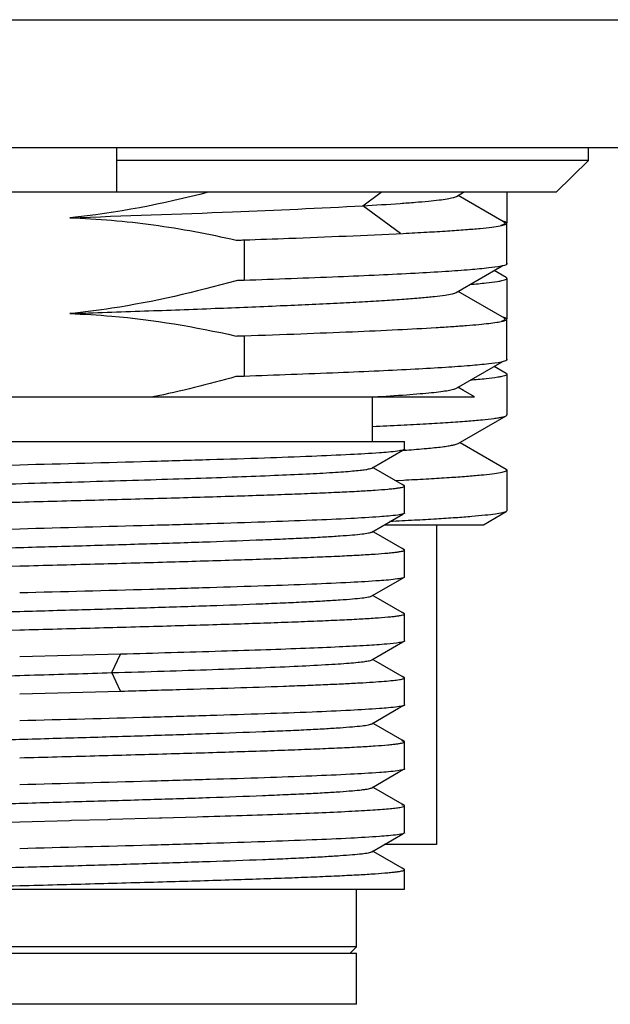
# Model space of a CAD drawing. Header units: millimetres. Extents: x 0 to 338, y -6 to 205.
# Tile 16 of 20: x 285.26 to 289.87, y 55.57 to 63.27. Entities that reach past the tile are written whole.
import ezdxf

# ---------------------------------------------------------------- set-up
doc = ezdxf.new("R2010")
doc.units = ezdxf.units.MM
doc.header["$LTSCALE"] = 23.1
doc.layers.add('00_COMPONENTS', color=7, linetype='CONTINUOUS')
doc.layers.add('10_ALL_CHAMFER', color=7, linetype='CONTINUOUS')

msp = doc.modelspace()

# ---------------------------------------------------------------- linework, layer by layer
at = {"layer": '00_COMPONENTS', "color": 7}
for p, q in [((286.0169, 62.2719), (286.0169, 61.9219)), ((289.704, 62.1719), (289.704, 62.2719)), ((289.704, 62.1719), (286.0169, 62.1719)), ((289.4502, 61.9219), (289.704, 62.1719)), ((289.4502, 61.9219), (281.0836, 61.9219)), ((288.6715, 61.8896), (288.7274, 61.9219)), ((289.0669, 61.9218), (289.0669, 61.6823)), ((289.0263, 61.6987), (288.6849, 61.8962)), ((289.0472, 61.6867), (289.0263, 61.6987)), ((289.0669, 61.3627), (289.0669, 61.6796)), ((287.0131, 61.5497), (287.0131, 61.2327)), ((288.6711, 61.1395), (289.0282, 61.346)), ((289.0612, 61.2552), (288.9662, 61.3101)), ((289.0669, 61.2486), (289.0669, 60.9317)), ((289.0469, 60.9368), (288.6845, 61.1464)), ((289.0669, 60.6126), (289.0669, 60.9296)), ((287.0131, 60.7997), (287.0131, 60.4827)), ((288.6716, 60.3897), (289.0284, 60.5961)), ((289.0612, 60.5052), (288.9662, 60.5601)), ((289.0669, 60.4985), (289.0669, 60.1817)), ((288.7276, 60.3715), (288.6838, 60.3968)), ((288.8134, 60.3219), (288.7276, 60.3715)), ((282.3594, 60.3219), (288.8134, 60.3219)), ((288.0169, 59.9719), (288.0169, 60.3219)), ((288.6854, 59.9578), (289.0613, 60.1752)), ((282.6583, 59.9719), (288.2669, 59.9719)), ((288.2669, 59.9132), (288.2669, 59.9719)), ((288.7024, 59.9622), (288.6977, 59.9649)), ((289.0613, 59.7546), (288.7024, 59.9622)), ((288.0105, 59.7654), (288.2529, 59.9056)), ((288.0443, 59.7537), (288.0172, 59.7693)), ((288.2474, 59.6363), (288.0443, 59.7537)), ((289.0669, 59.7481), (289.0669, 59.4317)), ((288.2591, 59.6689), (288.1972, 59.6658)), ((288.2606, 59.6287), (288.2474, 59.6363)), ((288.2775, 59.6698), (288.2591, 59.6689)), ((288.261, 59.6284), (288.2593, 59.6293)), ((288.2669, 59.4132), (288.2669, 59.6245)), ((288.0105, 59.2654), (288.2529, 59.4056)), ((288.8825, 59.3218), (289.0613, 59.4252)), ((288.1081, 59.3219), (288.8825, 59.3219)), ((288.5169, 59.3219), (288.5169, 56.8219)), ((288.0445, 59.2537), (288.0173, 59.2694)), ((288.2475, 59.1363), (288.0445, 59.2537)), ((288.2608, 59.1286), (288.2475, 59.1363)), ((288.2626, 59.1273), (288.2609, 59.1285)), ((288.2669, 58.9132), (288.2669, 59.1245)), ((288.0104, 58.7654), (288.2529, 58.9056)), ((288.0445, 58.7537), (288.0173, 58.7694)), ((288.2475, 58.6364), (288.0445, 58.7537)), ((288.2607, 58.6287), (288.2475, 58.6364)), ((288.2611, 58.6285), (288.2593, 58.6294)), ((288.2669, 58.4132), (288.2669, 58.6245)), ((288.0104, 58.2654), (288.2535, 58.4059)), ((286.0463, 58.3097), (285.2598, 58.2887)), ((286.0509, 58.3098), (286.0463, 58.3097)), ((288.0443, 58.2537), (288.0172, 58.2694)), ((288.2474, 58.1363), (288.0443, 58.2537)), ((288.2606, 58.1287), (288.2474, 58.1363)), ((288.2609, 58.1285), (288.2589, 58.1295)), ((288.2669, 57.9132), (288.2669, 58.1245)), ((285.2598, 58), (286.0509, 58.0211)), ((288.2206, 57.8869), (288.2528, 57.9055)), ((288.0103, 57.7654), (288.2206, 57.8869)), ((288.0437, 57.7541), (288.0172, 57.7694)), ((288.2475, 57.6363), (288.0437, 57.7541)), ((288.2606, 57.6287), (288.2475, 57.6363)), ((288.2669, 57.4132), (288.2669, 57.6245)), ((288.0104, 57.2654), (288.2206, 57.3869)), ((288.2206, 57.3869), (288.2528, 57.4055)), ((288.0438, 57.254), (288.0172, 57.2694)), ((288.2475, 57.1363), (288.0438, 57.254)), ((288.2607, 57.1287), (288.2475, 57.1363)), ((288.2669, 56.9132), (288.2669, 57.1245)), ((285.2598, 57), (285.6496, 57.0103)), ((285.6496, 57.0103), (285.6633, 57.0107)), ((285.6633, 57.0107), (285.9483, 57.0183)), ((285.9483, 57.0183), (285.9631, 57.0187)), ((285.9631, 57.0187), (285.9683, 57.0189)), ((285.9683, 57.0189), (286.3524, 57.0295)), ((286.3524, 57.0295), (286.3693, 57.0299)), ((286.3693, 57.0299), (286.6476, 57.038)), ((288.0105, 56.7654), (288.2529, 56.9056)), ((288.0438, 56.754), (288.0173, 56.7694)), ((288.2475, 56.6363), (288.0438, 56.754)), ((288.5169, 56.8219), (288.1081, 56.8219)), ((288.2608, 56.6286), (288.2475, 56.6363)), ((288.2625, 56.6274), (288.2609, 56.6286)), ((288.2669, 56.4719), (288.2669, 56.6245)), ((282.4221, 56.4719), (288.2669, 56.4719)), ((287.8919, 56.0219), (287.8919, 56.4719)), ((287.8919, 56.0219), (282.6419, 56.0219)), ((287.8419, 55.9719), (287.8919, 56.0219)), ((282.6419, 55.9719), (287.8918, 55.9719)), ((287.8919, 55.5719), (287.8919, 55.9719)), ((287.8918, 55.5719), (282.6419, 55.5719))]:
    msp.add_line(p, q, dxfattribs=at)
at = {"layer": '00_COMPONENTS', "color": 4}
for p, q in [((287.9419, 61.8172), (288.0842, 61.9219)), ((288.2361, 61.6005), (287.9418, 61.817)), ((285.9809, 58.1655), (286.0463, 58.3098)), ((286.0463, 58.3098), (286.0509, 58.3098)), ((286.0463, 58.0211), (285.9808, 58.1655)), ((286.0509, 58.0211), (286.0463, 58.0211))]:
    msp.add_line(p, q, dxfattribs=at)
at = {"layer": '00_COMPONENTS', "color": 7}
msp.add_arc((287.3967, 71.9156), 12.0422, 274.06239, 274.21416, dxfattribs=at)
for points in [[(286.7329, 61.9219), (286.3777, 61.8296), (286.0153, 61.7597), (285.6502, 61.723)], [(286.9491, 60.4809), (286.7351, 60.4198), (286.5189, 60.3659), (286.3007, 60.3219)]]:
    msp.add_open_spline(points, degree=3, dxfattribs=at)
for points, knots in [([(287.9417, 61.817), (288.0385, 61.8224), (288.1751, 61.8307), (288.3455, 61.8435), (288.4469, 61.8524), (288.53, 61.8613), (288.5945, 61.8698), (288.6396, 61.8785), (288.6636, 61.885), (288.6715, 61.8896)], [0, 0, 0, 0, 0.395697, 0.558868, 0.697651, 0.811537, 0.900076, 0.962902, 1, 1, 1, 1]), ([(285.6518, 61.723), (286.0758, 61.7378), (286.8393, 61.7641), (287.6026, 61.798), (287.9419, 61.8172)], [0, 0, 0, 0, 0.55519, 1, 1, 1, 1]), ([(285.6502, 61.723), (285.8689, 61.7161), (286.3059, 61.678), (286.7366, 61.5968), (286.9499, 61.5479)], [0, 0, 0, 0, 0.499981, 1, 1, 1, 1]), ([(288.2561, 61.6006), (288.3176, 61.6037), (288.4334, 61.6098), (288.5957, 61.6195), (288.735, 61.6292), (288.8503, 61.6389), (288.941, 61.6485), (289.006, 61.6575), (289.0449, 61.6661), (289.0623, 61.673), (289.0669, 61.6778), (289.0669, 61.6798)], [0, 0, 0, 0, 0.225812, 0.42494, 0.59589, 0.73756, 0.849039, 0.929655, 0.979218, 0.992716, 1, 1, 1, 1]), ([(289.0228, 61.6653), (289.0278, 61.6666), (289.0365, 61.669), (289.0463, 61.6731), (289.0531, 61.6775), (289.0526, 61.6818), (289.0517, 61.683)], [0, 0, 0, 0, 0.42083, 0.709773, 0.880367, 1, 1, 1, 1]), ([(289.0669, 61.6798), (289.0669, 61.6813), (289.0641, 61.685), (289.0521, 61.6908), (289.0405, 61.6939), (289.0314, 61.6959)], [0, 0, 0, 0, 0.11507, 0.30881, 1, 1, 1, 1]), ([(289.0517, 61.683), (289.0514, 61.6833), (289.0501, 61.6848), (289.0485, 61.6859), (289.0472, 61.6867)], [0, 0, 0, 0, 0.207429, 1, 1, 1, 1]), ([(287.0131, 61.5497), (287.1299, 61.5538), (287.5443, 61.5688), (287.9586, 61.5856), (288.2561, 61.6006)], [0, 0, 0, 0, 0.28178, 1, 1, 1, 1]), ([(286.9499, 61.5479), (286.9551, 61.548), (286.9683, 61.549), (286.9894, 61.5484), (287.0052, 61.5495), (287.0131, 61.5497)], [0, 0, 0, 0, 0.250036, 0.625009, 1, 1, 1, 1]), ([(289.0205, 61.344), (288.9891, 61.3377), (288.9091, 61.3275), (288.7646, 61.3142), (288.5723, 61.3008), (288.3347, 61.2872), (288.0552, 61.2735), (287.61, 61.2543), (287.2584, 61.2413), (287.0131, 61.2327)], [0, 0, 0, 0, 0.047702, 0.120147, 0.216437, 0.335296, 0.475119, 0.633981, 1, 1, 1, 1]), ([(289.0669, 61.3627), (289.0669, 61.3608), (289.0629, 61.3564), (289.0474, 61.3499), (289.0322, 61.3464), (289.0205, 61.344)], [0, 0, 0, 0, 0.106829, 0.29917, 1, 1, 1, 1]), ([(289.0631, 61.368), (289.0637, 61.3676), (289.0654, 61.3662), (289.0669, 61.3642), (289.0669, 61.3627)], [0, 0, 0, 0, 0.319815, 1, 1, 1, 1]), ([(286.9503, 61.2309), (286.6317, 61.14), (286.1996, 61.0405), (285.7612, 60.9842), (285.6513, 60.973)], [0, 0, 0, 0, 0.749892, 1, 1, 1, 1]), ([(287.0131, 61.2327), (287.0079, 61.2325), (286.9948, 61.2315), (286.9739, 61.2322), (286.9582, 61.2312), (286.9503, 61.2309)], [0, 0, 0, 0, 0.250034, 0.625008, 1, 1, 1, 1]), ([(288.7792, 61.2019), (288.8209, 61.2053), (288.8927, 61.2117), (288.9751, 61.2218), (289.0231, 61.2301), (289.0463, 61.236), (289.06, 61.2405), (289.0669, 61.2461), (289.0669, 61.2486)], [0, 0, 0, 0, 0.426426, 0.735212, 0.844774, 0.924419, 0.97483, 1, 1, 1, 1]), ([(289.0669, 61.2486), (289.0669, 61.2492), (289.0662, 61.2521), (289.0633, 61.254), (289.0612, 61.2552)], [0, 0, 0, 0, 0.187759, 1, 1, 1, 1]), ([(285.6519, 60.9731), (285.8462, 60.9799), (286.225, 60.9933), (286.7727, 61.0137), (287.2747, 61.0342), (287.6572, 61.0517), (287.9291, 61.0661), (288.1036, 61.0763), (288.2564, 61.0866), (288.3865, 61.0969), (288.493, 61.107), (288.575, 61.117), (288.6278, 61.1256), (288.657, 61.1333), (288.6673, 61.1372), (288.6711, 61.1395)], [0, 0, 0, 0, 0.192735, 0.375762, 0.543415, 0.690751, 0.755407, 0.813306, 0.864018, 0.907243, 0.942691, 0.970076, 0.989165, 0.995592, 1, 1, 1, 1]), ([(285.6513, 60.973), (285.7606, 60.9696), (286.1973, 60.9435), (286.6305, 60.8711), (286.9502, 60.7979)], [0, 0, 0, 0, 0.250132, 1, 1, 1, 1]), ([(287.0131, 60.7997), (287.161, 60.8049), (287.4431, 60.8151), (287.8433, 60.8311), (288.1955, 60.847), (288.4558, 60.8608), (288.6352, 60.8722), (288.7466, 60.8802), (288.8418, 60.8882), (288.9202, 60.8961), (288.9818, 60.904), (289.0259, 60.9116), (289.0521, 60.9185), (289.0641, 60.9244), (289.0669, 60.9282), (289.0669, 60.9297)], [0, 0, 0, 0, 0.215168, 0.410578, 0.582546, 0.727916, 0.789762, 0.843988, 0.890355, 0.928654, 0.958729, 0.980489, 0.993963, 0.99775, 1, 1, 1, 1]), ([(289.0233, 60.9154), (289.0283, 60.9167), (289.0368, 60.9191), (289.0463, 60.9232), (289.0529, 60.9276), (289.0524, 60.9319), (289.0515, 60.9331)], [0, 0, 0, 0, 0.419256, 0.707348, 0.878403, 1, 1, 1, 1]), ([(289.0669, 60.9297), (289.0669, 60.9313), (289.0641, 60.935), (289.052, 60.9409), (289.0403, 60.9439), (289.0312, 60.946)], [0, 0, 0, 0, 0.114912, 0.308661, 1, 1, 1, 1]), ([(289.0515, 60.9331), (289.0512, 60.9334), (289.0499, 60.9349), (289.0482, 60.9361), (289.0469, 60.9368)], [0, 0, 0, 0, 0.207014, 1, 1, 1, 1]), ([(286.9502, 60.7979), (286.9554, 60.7981), (286.9685, 60.7991), (286.9896, 60.7984), (287.0053, 60.7995), (287.0131, 60.7997)], [0, 0, 0, 0, 0.250035, 0.625009, 1, 1, 1, 1]), ([(289.0669, 60.6126), (289.0669, 60.6108), (289.063, 60.6064), (289.0475, 60.5999), (289.0323, 60.5964), (289.0206, 60.594)], [0, 0, 0, 0, 0.106908, 0.299258, 1, 1, 1, 1]), ([(289.0631, 60.618), (289.0637, 60.6176), (289.0654, 60.6162), (289.0669, 60.6142), (289.0669, 60.6126)], [0, 0, 0, 0, 0.319738, 1, 1, 1, 1]), ([(289.0206, 60.594), (288.9892, 60.5877), (288.9092, 60.5776), (288.7648, 60.5642), (288.5725, 60.5508), (288.3349, 60.5372), (288.0553, 60.5235), (287.6101, 60.5043), (287.2584, 60.4913), (287.0131, 60.4827)], [0, 0, 0, 0, 0.04767, 0.120094, 0.216372, 0.335227, 0.475056, 0.633931, 1, 1, 1, 1]), ([(287.0131, 60.4827), (287.0078, 60.4825), (286.9945, 60.4815), (286.9731, 60.4823), (286.9571, 60.4811), (286.9491, 60.4809)], [0, 0, 0, 0, 0.250031, 0.625004, 1, 1, 1, 1]), ([(289.0669, 60.4985), (289.0669, 60.4961), (289.0601, 60.4904), (289.0463, 60.4859), (289.0232, 60.48), (288.9754, 60.4717), (288.8932, 60.4617), (288.8216, 60.4553), (288.78, 60.4519)], [0, 0, 0, 0, 0.025185, 0.075629, 0.155301, 0.264849, 0.573604, 1, 1, 1, 1]), ([(289.0612, 60.5051), (289.062, 60.5046), (289.0645, 60.5031), (289.0669, 60.5005), (289.0669, 60.4985)], [0, 0, 0, 0, 0.337355, 1, 1, 1, 1]), ([(288.026, 60.3219), (288.1115, 60.327), (288.2323, 60.3348), (288.3828, 60.3466), (288.4725, 60.3549), (288.5459, 60.3632), (288.6029, 60.3714), (288.6431, 60.3795), (288.6645, 60.3856), (288.6716, 60.3897)], [0, 0, 0, 0, 0.395191, 0.558105, 0.696668, 0.81038, 0.898931, 0.962095, 1, 1, 1, 1]), ([(288.0173, 60.0908), (288.0909, 60.0941), (288.2304, 60.1008), (288.4275, 60.1112), (288.5999, 60.1216), (288.7462, 60.132), (288.8654, 60.1423), (288.9473, 60.1513), (288.9985, 60.1589), (289.0261, 60.1639), (289.0463, 60.169), (289.0573, 60.1729), (289.0613, 60.1752)], [0, 0, 0, 0, 0.210743, 0.399377, 0.564449, 0.704682, 0.819014, 0.906609, 0.940194, 0.966919, 0.986809, 1, 1, 1, 1]), ([(289.0613, 60.1752), (289.0622, 60.1757), (289.0645, 60.1772), (289.0669, 60.1798), (289.0669, 60.1817)], [0, 0, 0, 0, 0.336215, 1, 1, 1, 1]), ([(288.2669, 59.9132), (288.2669, 59.9115), (288.2614, 59.9078), (288.2513, 59.905), (288.2336, 59.9011), (288.2199, 59.8991), (288.2119, 59.8979)], [0, 0, 0, 0, 0.088437, 0.278044, 0.581291, 1, 1, 1, 1]), ([(288.2816, 59.9059), (288.3344, 59.9098), (288.4277, 59.9173), (288.5363, 59.9285), (288.6039, 59.9378), (288.6401, 59.9441), (288.6663, 59.9502), (288.6804, 59.9549), (288.6854, 59.9578)], [0, 0, 0, 0, 0.389461, 0.688124, 0.801987, 0.891783, 0.957594, 1, 1, 1, 1]), ([(288.2119, 59.8979), (288.1648, 59.8914), (288.0422, 59.8817), (287.819, 59.8686), (287.5199, 59.8557), (287.1538, 59.8423), (286.7316, 59.829), (286.094, 59.8107), (285.5985, 59.7976), (285.2598, 59.7887)], [0, 0, 0, 0, 0.048297, 0.124728, 0.227071, 0.352303, 0.496708, 0.655998, 1, 1, 1, 1]), ([(282.5093, 59.5233), (282.5123, 59.525), (282.5208, 59.5278), (282.5457, 59.5335), (282.5925, 59.5397), (282.6665, 59.5471), (282.7639, 59.5543), (282.8839, 59.5617), (283.0252, 59.5692), (283.1868, 59.5767), (283.5137, 59.5902), (284.0333, 59.6082), (284.7533, 59.6298), (285.3896, 59.648), (285.9039, 59.6631), (286.2752, 59.6743), (286.6259, 59.6854), (286.9488, 59.6968), (287.2375, 59.7078), (287.4861, 59.7189), (287.6657, 59.7286), (287.7856, 59.7366), (287.8565, 59.7421), (287.9143, 59.7477), (287.9588, 59.753), (287.9893, 59.7586), (288.0054, 59.7625), (288.0105, 59.7654)], [0, 0, 0, 0, 0.001873, 0.004816, 0.013979, 0.027512, 0.045304, 0.067175, 0.092937, 0.122381, 0.155238, 0.271115, 0.405476, 0.547467, 0.617741, 0.685623, 0.749743, 0.808798, 0.861586, 0.907047, 0.944259, 0.959529, 0.972471, 0.983023, 0.991141, 0.996796, 1, 1, 1, 1]), ([(285.2598, 59.7887), (284.7596, 59.7755), (284.0525, 59.7572), (283.1871, 59.729), (282.8219, 59.7141), (282.6635, 59.7057)], [0, 0, 0, 0, 0.577883, 0.816899, 1, 1, 1, 1]), ([(289.0613, 59.7546), (289.0621, 59.7541), (289.0645, 59.7526), (289.0669, 59.7501), (289.0669, 59.7481)], [0, 0, 0, 0, 0.336725, 1, 1, 1, 1]), ([(289.0669, 59.7481), (289.0669, 59.7462), (289.0625, 59.7415), (289.0455, 59.7348), (289.0077, 59.7263), (288.9444, 59.7173), (288.8561, 59.7078), (288.7439, 59.6983), (288.6083, 59.6886), (288.4502, 59.679), (288.3374, 59.6729), (288.2775, 59.6698)], [0, 0, 0, 0, 0.007334, 0.020833, 0.070374, 0.150938, 0.262343, 0.403958, 0.574882, 0.774006, 1, 1, 1, 1]), ([(285.2598, 59.5), (285.4553, 59.5052), (285.8387, 59.5153), (286.3954, 59.5305), (286.8357, 59.5435), (287.1609, 59.5541), (287.3789, 59.5618), (287.5765, 59.5695), (287.7518, 59.5772), (287.9031, 59.5848), (288.029, 59.5924), (288.1174, 59.5991), (288.1744, 59.6046), (288.2068, 59.6085), (288.2319, 59.6121), (288.2505, 59.6161), (288.261, 59.619), (288.2669, 59.6227), (288.2669, 59.6245)], [0, 0, 0, 0, 0.194677, 0.381944, 0.554592, 0.633328, 0.705975, 0.771832, 0.830267, 0.880717, 0.922701, 0.955822, 0.968961, 0.979779, 0.98826, 0.994399, 0.998232, 1, 1, 1, 1]), ([(288.2669, 59.6245), (288.2669, 59.6259), (288.2629, 59.6291), (288.2591, 59.6303), (288.2564, 59.6311)], [0, 0, 0, 0, 0.331933, 1, 1, 1, 1]), ([(288.2638, 59.6253), (288.2638, 59.6256), (288.2634, 59.627), (288.262, 59.6278), (288.261, 59.6284)], [0, 0, 0, 0, 0.186945, 1, 1, 1, 1]), ([(282.6635, 59.4169), (282.8219, 59.4254), (283.1871, 59.4403), (284.0525, 59.4685), (284.7596, 59.4868), (285.2598, 59.5)], [0, 0, 0, 0, 0.183102, 0.422117, 1, 1, 1, 1]), ([(288.213, 59.3981), (288.1662, 59.3916), (288.044, 59.3818), (287.8212, 59.3687), (287.5222, 59.3557), (287.156, 59.3424), (286.7335, 59.329), (286.0951, 59.3106), (285.599, 59.2976), (285.2598, 59.2887)], [0, 0, 0, 0, 0.048036, 0.124294, 0.22655, 0.351775, 0.496245, 0.655656, 1, 1, 1, 1]), ([(289.0613, 59.4252), (289.0576, 59.4231), (289.0478, 59.4194), (289.0198, 59.4122), (288.9688, 59.4041), (288.8894, 59.3947), (288.7858, 59.3852), (288.6587, 59.3756), (288.5089, 59.366), (288.3374, 59.3563), (288.216, 59.3502), (288.1519, 59.3471)], [0, 0, 0, 0, 0.0138, 0.034149, 0.09498, 0.182653, 0.296718, 0.43647, 0.601015, 0.789274, 1, 1, 1, 1]), ([(288.2669, 59.4132), (288.2669, 59.4115), (288.2615, 59.4079), (288.2516, 59.405), (288.2343, 59.4012), (288.2209, 59.3992), (288.213, 59.3981)], [0, 0, 0, 0, 0.08877, 0.278397, 0.581517, 1, 1, 1, 1]), ([(289.0669, 59.4317), (289.0669, 59.4312), (289.0662, 59.4282), (289.0633, 59.4264), (289.0613, 59.4252)], [0, 0, 0, 0, 0.188223, 1, 1, 1, 1]), ([(282.5092, 59.0234), (282.5122, 59.0251), (282.5208, 59.0279), (282.5366, 59.0314), (282.5586, 59.0351), (282.5999, 59.0405), (282.6666, 59.047), (282.764, 59.0544), (282.884, 59.0617), (283.0254, 59.0691), (283.1869, 59.0767), (283.4383, 59.0872), (283.7906, 59.0997), (284.2499, 59.1148), (284.7457, 59.1294), (285.2599, 59.1445), (285.7742, 59.1591), (286.2699, 59.1742), (286.7292, 59.1887), (287.0815, 59.2017), (287.3329, 59.212), (287.4944, 59.2195), (287.6358, 59.227), (287.7557, 59.2345), (287.8532, 59.2417), (287.9271, 59.249), (287.9739, 59.2552), (287.9989, 59.2609), (288.0075, 59.2637), (288.0105, 59.2654)], [0, 0, 0, 0, 0.001877, 0.004827, 0.008868, 0.014005, 0.027537, 0.04532, 0.067198, 0.092971, 0.122414, 0.155263, 0.229966, 0.314391, 0.4055, 0.500012, 0.594523, 0.685633, 0.770052, 0.844755, 0.877604, 0.907037, 0.932807, 0.954689, 0.97247, 0.985989, 0.995166, 0.99812, 1, 1, 1, 1]), ([(285.2598, 59.2887), (284.7596, 59.2755), (284.0525, 59.2572), (283.1871, 59.229), (282.8219, 59.2141), (282.6635, 59.2057)], [0, 0, 0, 0, 0.577883, 0.816899, 1, 1, 1, 1]), ([(285.2598, 59), (285.4553, 59.0052), (285.8387, 59.0153), (286.3954, 59.0305), (286.8357, 59.0435), (287.1609, 59.0541), (287.3789, 59.0618), (287.5765, 59.0695), (287.7518, 59.0772), (287.9031, 59.0848), (288.029, 59.0924), (288.1174, 59.0991), (288.1744, 59.1046), (288.2068, 59.1085), (288.2319, 59.1121), (288.2505, 59.1161), (288.261, 59.119), (288.2669, 59.1227), (288.2669, 59.1245)], [0, 0, 0, 0, 0.194678, 0.381947, 0.554596, 0.633332, 0.705979, 0.771836, 0.830271, 0.880721, 0.922705, 0.955826, 0.968965, 0.979783, 0.988264, 0.994403, 0.998234, 1, 1, 1, 1]), ([(288.2609, 59.1285), (288.2605, 59.1288), (288.2582, 59.1299), (288.2558, 59.1308), (288.2539, 59.1313)], [0, 0, 0, 0, 0.199899, 1, 1, 1, 1]), ([(288.2669, 59.1245), (288.2669, 59.1259), (288.263, 59.129), (288.2593, 59.1302), (288.2567, 59.131)], [0, 0, 0, 0, 0.333257, 1, 1, 1, 1]), ([(282.6635, 58.9169), (282.8219, 58.9254), (283.1871, 58.9404), (284.0525, 58.9685), (284.7596, 58.9869), (285.2598, 59)], [0, 0, 0, 0, 0.183101, 0.422117, 1, 1, 1, 1]), ([(288.2669, 58.9132), (288.2669, 58.9115), (288.2614, 58.9078), (288.2513, 58.905), (288.2337, 58.9011), (288.22, 58.8991), (288.212, 58.8979)], [0, 0, 0, 0, 0.08847, 0.278082, 0.581313, 1, 1, 1, 1]), ([(288.212, 58.8979), (288.1649, 58.8914), (288.0423, 58.8817), (287.8191, 58.8686), (287.52, 58.8556), (287.1539, 58.8423), (286.7317, 58.829), (286.094, 58.8107), (285.5985, 58.7976), (285.2598, 58.7887)], [0, 0, 0, 0, 0.048286, 0.12471, 0.22705, 0.352281, 0.496689, 0.655984, 1, 1, 1, 1]), ([(282.5094, 58.5234), (282.5124, 58.5251), (282.5209, 58.528), (282.5461, 58.5336), (282.5931, 58.5397), (282.6672, 58.5471), (282.7648, 58.5544), (282.8848, 58.5618), (283.0263, 58.5692), (283.188, 58.5767), (283.4394, 58.5872), (283.7918, 58.5998), (284.2511, 58.6148), (284.7468, 58.6295), (285.2609, 58.6445), (285.775, 58.6592), (286.2705, 58.6741), (286.7297, 58.6888), (287.0819, 58.7016), (287.3331, 58.7121), (287.4946, 58.7195), (287.6359, 58.727), (287.7558, 58.7344), (287.8532, 58.7417), (287.9271, 58.749), (287.9739, 58.7552), (287.9989, 58.7609), (288.0074, 58.7637), (288.0104, 58.7654)], [0, 0, 0, 0, 0.001888, 0.004851, 0.014065, 0.027633, 0.045438, 0.067328, 0.093124, 0.12259, 0.155449, 0.23016, 0.314592, 0.405688, 0.500185, 0.594672, 0.68575, 0.770146, 0.844812, 0.877659, 0.907084, 0.932833, 0.954703, 0.972491, 0.986012, 0.995173, 0.998121, 1, 1, 1, 1]), ([(285.2598, 58.5), (285.4553, 58.5052), (285.8387, 58.5153), (286.3954, 58.5305), (286.8357, 58.5435), (287.1609, 58.5541), (287.3789, 58.5618), (287.5765, 58.5695), (287.7518, 58.5772), (287.9031, 58.5848), (288.029, 58.5924), (288.1174, 58.5991), (288.1744, 58.6046), (288.2068, 58.6085), (288.2319, 58.6121), (288.2505, 58.6161), (288.261, 58.619), (288.2669, 58.6227), (288.2669, 58.6245)], [0, 0, 0, 0, 0.194677, 0.381944, 0.554593, 0.633328, 0.705975, 0.771832, 0.830267, 0.880717, 0.922701, 0.955822, 0.96896, 0.979779, 0.98826, 0.994399, 0.998231, 1, 1, 1, 1]), ([(288.2669, 58.6245), (288.2669, 58.6259), (288.2631, 58.629), (288.2594, 58.6302), (288.2567, 58.631)], [0, 0, 0, 0, 0.333382, 1, 1, 1, 1]), ([(288.2639, 58.6253), (288.2639, 58.6256), (288.2635, 58.627), (288.2621, 58.6279), (288.2611, 58.6285)], [0, 0, 0, 0, 0.187447, 1, 1, 1, 1]), ([(282.6635, 58.417), (282.8219, 58.4254), (283.1871, 58.4403), (284.0525, 58.4685), (284.7596, 58.4868), (285.2598, 58.5)], [0, 0, 0, 0, 0.183101, 0.422117, 1, 1, 1, 1]), ([(288.2274, 58.4003), (288.1946, 58.3949), (288.1088, 58.3868), (287.9521, 58.3759), (287.7405, 58.3652), (287.4785, 58.3541), (287.1713, 58.343), (286.6904, 58.3276), (286.3126, 58.3169), (286.0509, 58.3098)], [0, 0, 0, 0, 0.045887, 0.118473, 0.216343, 0.33752, 0.479548, 0.63952, 1, 1, 1, 1]), ([(288.2669, 58.4132), (288.2669, 58.4118), (288.2632, 58.4087), (288.2557, 58.4062), (288.2431, 58.4029), (288.2332, 58.4012), (288.2274, 58.4003)], [0, 0, 0, 0, 0.09566, 0.286127, 0.586599, 1, 1, 1, 1]), ([(285.9808, 58.1654), (286.1164, 58.1695), (286.3784, 58.1775), (286.7543, 58.1898), (287.0935, 58.2021), (287.3875, 58.2142), (287.6009, 58.2249), (287.7437, 58.2337), (287.8284, 58.2398), (287.8972, 58.2459), (287.9499, 58.2517), (287.9857, 58.2578), (288.0045, 58.262), (288.0104, 58.2654)], [0, 0, 0, 0, 0.200139, 0.386671, 0.554913, 0.700885, 0.820848, 0.870163, 0.911994, 0.946067, 0.972131, 0.99008, 1, 1, 1, 1]), ([(282.5101, 58.0229), (282.5139, 58.0249), (282.5249, 58.0281), (282.5455, 58.0323), (282.5745, 58.0366), (282.6294, 58.0432), (282.7183, 58.051), (282.8486, 58.0599), (283.0093, 58.0683), (283.1982, 58.0765), (283.4125, 58.0851), (283.7411, 58.0976), (284.1938, 58.1133), (284.7711, 58.13), (285.3728, 58.147), (285.7788, 58.1594), (285.9809, 58.1655)], [0, 0, 0, 0, 0.003721, 0.009784, 0.018207, 0.028982, 0.057516, 0.095221, 0.14176, 0.19642, 0.258409, 0.326935, 0.480319, 0.64938, 0.825498, 1, 1, 1, 1]), ([(286.0509, 58.0211), (286.2043, 58.0253), (286.5002, 58.0335), (286.9237, 58.0462), (287.2508, 58.0571), (287.4878, 58.066), (287.644, 58.0724), (287.7845, 58.0788), (287.9082, 58.0852), (288.0143, 58.0915), (288.1021, 58.0978), (288.171, 58.1041), (288.2164, 58.1096), (288.2428, 58.1142), (288.2556, 58.1175), (288.2631, 58.12), (288.2669, 58.1231), (288.2669, 58.1245)], [0, 0, 0, 0, 0.207321, 0.399745, 0.572158, 0.649404, 0.719981, 0.783415, 0.839293, 0.88724, 0.926949, 0.95816, 0.980698, 0.988682, 0.994483, 0.998159, 1, 1, 1, 1]), ([(288.2669, 58.1245), (288.2669, 58.1259), (288.263, 58.1291), (288.2593, 58.1302), (288.2566, 58.1311)], [0, 0, 0, 0, 0.332804, 1, 1, 1, 1]), ([(288.2636, 58.1257), (288.2636, 58.1259), (288.263, 58.1272), (288.2618, 58.128), (288.2609, 58.1285)], [0, 0, 0, 0, 0.188064, 1, 1, 1, 1]), ([(288.2669, 57.9132), (288.2669, 57.9115), (288.2614, 57.9078), (288.2515, 57.905), (288.234, 57.9011), (288.2204, 57.8991), (288.2125, 57.898)], [0, 0, 0, 0, 0.088599, 0.278211, 0.581395, 1, 1, 1, 1]), ([(288.2125, 57.898), (288.1655, 57.8915), (288.0431, 57.8818), (287.8201, 57.8687), (287.5211, 57.8557), (287.1549, 57.8424), (286.7325, 57.829), (286.0945, 57.8106), (285.5987, 57.7976), (285.2598, 57.7887)], [0, 0, 0, 0, 0.048167, 0.124512, 0.226812, 0.352041, 0.496478, 0.655828, 1, 1, 1, 1]), ([(282.5094, 57.5232), (282.5124, 57.525), (282.5208, 57.5279), (282.5459, 57.5336), (282.5928, 57.5397), (282.6669, 57.5469), (282.7644, 57.5541), (282.8843, 57.5616), (283.0256, 57.5691), (283.187, 57.5766), (283.4383, 57.5872), (283.7905, 57.5998), (284.2497, 57.6145), (284.7452, 57.6295), (285.2592, 57.6444), (285.7733, 57.6592), (286.2689, 57.674), (286.7282, 57.6888), (287.0805, 57.7015), (287.3319, 57.712), (287.4935, 57.7194), (287.635, 57.7268), (287.755, 57.7343), (287.8525, 57.7417), (287.9266, 57.7489), (287.9735, 57.755), (287.9985, 57.7607), (288.0071, 57.7635), (288.0101, 57.7652)], [0, 0, 0, 0, 0.00187, 0.004817, 0.014016, 0.02757, 0.04537, 0.067245, 0.092998, 0.122415, 0.155247, 0.229944, 0.314349, 0.405427, 0.499913, 0.594404, 0.685498, 0.769922, 0.844626, 0.877477, 0.906934, 0.932729, 0.954621, 0.972422, 0.985967, 0.995162, 0.998117, 1, 1, 1, 1]), ([(285.2598, 57.5), (285.4553, 57.5052), (285.8387, 57.5153), (286.3954, 57.5305), (286.8357, 57.5435), (287.1609, 57.5541), (287.3789, 57.5618), (287.5765, 57.5695), (287.7518, 57.5772), (287.9031, 57.5848), (288.029, 57.5924), (288.1174, 57.5991), (288.1744, 57.6046), (288.2068, 57.6085), (288.2319, 57.6121), (288.2505, 57.6161), (288.261, 57.619), (288.2669, 57.6227), (288.2669, 57.6245)], [0, 0, 0, 0, 0.194677, 0.381945, 0.554594, 0.63333, 0.705977, 0.771835, 0.83027, 0.88072, 0.922705, 0.955826, 0.968965, 0.979783, 0.988264, 0.994403, 0.998234, 1, 1, 1, 1]), ([(288.2456, 57.6339), (288.2473, 57.6335), (288.2524, 57.6321), (288.2577, 57.6305), (288.2608, 57.6287)], [0, 0, 0, 0, 0.323249, 1, 1, 1, 1]), ([(288.2669, 57.6245), (288.2669, 57.6259), (288.263, 57.6291), (288.2593, 57.6303), (288.2566, 57.6311)], [0, 0, 0, 0, 0.332778, 1, 1, 1, 1]), ([(288.212, 57.398), (288.1649, 57.3914), (288.0424, 57.3817), (287.8192, 57.3686), (287.5201, 57.3557), (287.154, 57.3423), (286.7318, 57.329), (286.0941, 57.3107), (285.5985, 57.2976), (285.2598, 57.2887)], [0, 0, 0, 0, 0.048272, 0.124687, 0.227023, 0.352254, 0.496665, 0.655966, 1, 1, 1, 1]), ([(288.2669, 57.4132), (288.2669, 57.4115), (288.2614, 57.4078), (288.2513, 57.405), (288.2337, 57.4011), (288.22, 57.3991), (288.212, 57.398)], [0, 0, 0, 0, 0.088468, 0.278079, 0.581312, 1, 1, 1, 1]), ([(282.5104, 57.0227), (282.5134, 57.0244), (282.5219, 57.0272), (282.5468, 57.0329), (282.5934, 57.0393), (282.6669, 57.0469), (282.7641, 57.0544), (282.8841, 57.0616), (283.0258, 57.0687), (283.1875, 57.076), (283.4387, 57.0865), (283.7907, 57.0998), (284.2497, 57.1147), (284.7454, 57.1286), (285.2595, 57.1439), (285.7735, 57.1594), (286.269, 57.1737), (286.7283, 57.1879), (287.0807, 57.2014), (287.3322, 57.2121), (287.4937, 57.2194), (287.6348, 57.2265), (287.7545, 57.2338), (287.8519, 57.2411), (287.9188, 57.2476), (287.9604, 57.2533), (287.9827, 57.2571), (287.9987, 57.2608), (288.0074, 57.2637), (288.0104, 57.2654)], [0, 0, 0, 0, 0.001883, 0.004826, 0.013948, 0.027397, 0.045129, 0.067036, 0.092874, 0.122362, 0.15521, 0.229802, 0.314202, 0.405337, 0.499833, 0.594345, 0.685404, 0.769798, 0.844592, 0.877484, 0.906901, 0.932602, 0.954421, 0.972209, 0.985817, 0.991008, 0.995106, 0.998101, 1, 1, 1, 1]), ([(286.6476, 57.038), (286.7642, 57.0415), (286.9866, 57.0483), (287.3022, 57.0589), (287.5798, 57.0695), (287.7851, 57.0787), (287.9266, 57.0862), (288.0144, 57.0916), (288.0894, 57.0969), (288.1512, 57.1022), (288.1998, 57.1074), (288.2345, 57.1124), (288.2552, 57.1171), (288.2645, 57.1208), (288.2669, 57.1234), (288.2669, 57.1245)], [0, 0, 0, 0, 0.215414, 0.411, 0.583124, 0.728591, 0.790466, 0.844711, 0.891079, 0.92936, 0.959393, 0.98107, 0.994386, 0.998017, 1, 1, 1, 1]), ([(288.2456, 57.1339), (288.2473, 57.1335), (288.2525, 57.1321), (288.2577, 57.1305), (288.2608, 57.1287)], [0, 0, 0, 0, 0.323748, 1, 1, 1, 1]), ([(288.2669, 57.1245), (288.2669, 57.1259), (288.263, 57.1291), (288.2593, 57.1302), (288.2566, 57.131)], [0, 0, 0, 0, 0.333036, 1, 1, 1, 1]), ([(282.6635, 56.9169), (282.8219, 56.9254), (283.1871, 56.9403), (284.0525, 56.9685), (284.7596, 56.9868), (285.2598, 57)], [0, 0, 0, 0, 0.183101, 0.422117, 1, 1, 1, 1]), ([(288.2669, 56.9132), (288.2669, 56.9115), (288.2615, 56.9078), (288.2515, 56.905), (288.2342, 56.9012), (288.2207, 56.8992), (288.2128, 56.8981)], [0, 0, 0, 0, 0.088647, 0.278259, 0.581429, 1, 1, 1, 1]), ([(288.2128, 56.8981), (288.1658, 56.8915), (288.0436, 56.8818), (287.8207, 56.8687), (287.5217, 56.8557), (287.1555, 56.8424), (286.733, 56.829), (286.0948, 56.8106), (285.5989, 56.7976), (285.2598, 56.7887)], [0, 0, 0, 0, 0.048098, 0.124398, 0.226675, 0.351902, 0.496356, 0.655738, 1, 1, 1, 1]), ([(282.5092, 56.5234), (282.5122, 56.5251), (282.5209, 56.5278), (282.537, 56.5312), (282.5593, 56.5346), (282.601, 56.5398), (282.6679, 56.5461), (282.7654, 56.5535), (282.885, 56.5611), (283.026, 56.5689), (283.1872, 56.5768), (283.4386, 56.5871), (283.7911, 56.5991), (284.2504, 56.6142), (284.7459, 56.6297), (285.2599, 56.644), (285.7742, 56.6583), (286.2698, 56.674), (286.7289, 56.6889), (287.081, 56.7011), (287.3322, 56.7113), (287.4939, 56.719), (287.6355, 56.7268), (287.7556, 56.7345), (287.8529, 56.7416), (287.9265, 56.7486), (287.973, 56.7547), (287.9978, 56.7602), (288.0063, 56.763), (288.0093, 56.7648)], [0, 0, 0, 0, 0.001893, 0.00488, 0.008974, 0.014166, 0.027783, 0.045576, 0.067392, 0.093076, 0.122459, 0.155322, 0.230115, 0.314534, 0.405602, 0.500123, 0.59463, 0.685777, 0.77021, 0.844805, 0.877645, 0.907127, 0.932972, 0.9549, 0.972651, 0.986091, 0.995192, 0.998124, 1, 1, 1, 1]), ([(285.2598, 56.5), (285.4553, 56.5052), (285.8387, 56.5153), (286.3954, 56.5305), (286.8357, 56.5435), (287.1609, 56.5541), (287.3789, 56.5618), (287.5765, 56.5695), (287.7518, 56.5772), (287.9031, 56.5848), (288.029, 56.5924), (288.1174, 56.5991), (288.1744, 56.6046), (288.2068, 56.6085), (288.2319, 56.6121), (288.2505, 56.6161), (288.261, 56.619), (288.2669, 56.6227), (288.2669, 56.6245)], [0, 0, 0, 0, 0.194679, 0.381949, 0.554598, 0.633333, 0.705979, 0.771836, 0.830271, 0.880722, 0.922707, 0.955828, 0.968966, 0.979785, 0.988265, 0.994404, 0.998235, 1, 1, 1, 1]), ([(288.2609, 56.6286), (288.2605, 56.6288), (288.2582, 56.63), (288.2557, 56.6308), (288.2538, 56.6314)], [0, 0, 0, 0, 0.199925, 1, 1, 1, 1]), ([(288.2669, 56.6245), (288.2669, 56.6259), (288.2631, 56.629), (288.2594, 56.6302), (288.2567, 56.631)], [0, 0, 0, 0, 0.333905, 1, 1, 1, 1]), ([(284.2184, 56.472), (284.3028, 56.4743), (284.6499, 56.4839), (284.997, 56.4931), (285.2598, 56.5)], [0, 0, 0, 0, 0.24297, 1, 1, 1, 1])]:
    msp.add_open_spline(points, degree=3, knots=knots, dxfattribs=at)
at = {"layer": '10_ALL_CHAMFER', "color": 7}
for p, q in [((274.3882, 63.2719), (322.0169, 63.2719)), ((274.3882, 62.2719), (322.0169, 62.2719))]:
    msp.add_line(p, q, dxfattribs=at)

doc.saveas('drawing.dxf')
